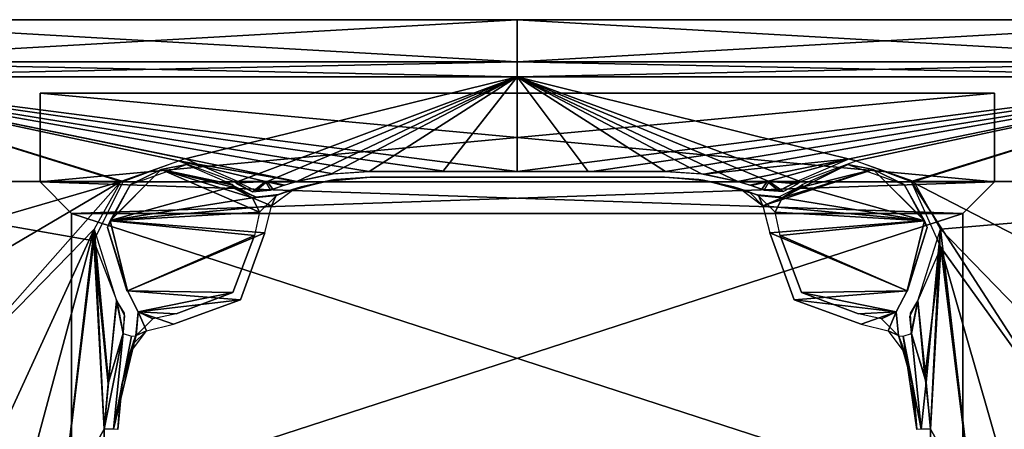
# Model space of a CAD drawing. Header units: millimetres. Extents: x -96 to 96, y -8 to 346.
# Tile 7 of 27: x -24 to 23, y 34 to 53. Entities that reach past the tile are written whole.
import ezdxf

# ---------------------------------------------------------------- set-up
doc = ezdxf.new("R2010")
doc.units = ezdxf.units.MM
doc.header["$LTSCALE"] = 65.185185
for name, color, linetype in [('101', 7, 'CONTINUOUS'), ('103', 7, 'CONTINUOUS'), ('111', 7, 'CONTINUOUS'), ('112', 7, 'CONTINUOUS'), ('113', 7, 'CONTINUOUS'), ('114', 7, 'CONTINUOUS'), ('115', 7, 'CONTINUOUS'), ('141', 7, 'CONTINUOUS'), ('16', 7, 'CONTINUOUS'), ('17', 7, 'CONTINUOUS'), ('26', 7, 'CONTINUOUS'), ('28', 7, 'CONTINUOUS'), ('40', 7, 'CONTINUOUS'), ('42', 7, 'CONTINUOUS'), ('43', 7, 'CONTINUOUS'), ('44', 7, 'CONTINUOUS'), ('45', 7, 'CONTINUOUS'), ('46', 7, 'CONTINUOUS'), ('47', 7, 'CONTINUOUS'), ('48', 7, 'CONTINUOUS'), ('51', 7, 'CONTINUOUS'), ('53', 7, 'CONTINUOUS'), ('54', 7, 'CONTINUOUS'), ('64', 7, 'CONTINUOUS'), ('65', 7, 'CONTINUOUS'), ('74', 7, 'CONTINUOUS'), ('76', 7, 'CONTINUOUS'), ('88', 7, 'CONTINUOUS'), ('90', 7, 'CONTINUOUS'), ('91', 7, 'CONTINUOUS'), ('92', 7, 'CONTINUOUS'), ('93', 7, 'CONTINUOUS'), ('94', 7, 'CONTINUOUS'), ('95', 7, 'CONTINUOUS'), ('96', 7, 'CONTINUOUS'), ('99', 7, 'CONTINUOUS')]:
    doc.layers.add(name, color=color, linetype=linetype)

msp = doc.modelspace()

# ---------------------------------------------------------------- linework, layer by layer
at = {"layer": '101', "linetype": 'Continuous'}
for points in [[(-16.936, 45.872, 61), (-19.372, 43.436, 61), (-13.592, 45.04, 61), (-16.936, 45.872, 61)], [(-13.592, 45.04, 61), (-19.372, 43.436, 61), (-12.591, 44.527, 61), (-13.592, 45.04, 61)], [(-12.591, 44.527, 61), (-19.372, 43.436, 61), (-11.688, 44.14, 61), (-12.591, 44.527, 61)], [(-11.471, 44.636, 61), (-12.591, 44.527, 61), (-11.688, 44.14, 61), (-11.471, 44.636, 61)], [(-10.628, 44.938, 61), (-11.471, 44.636, 61), (-11.688, 44.14, 61), (-10.628, 44.938, 61)], [(-10.628, 44.938, 61), (-11.053, 44.795, 61), (-11.471, 44.636, 61), (-10.628, 44.938, 61)], [(-11.688, 44.14, 61), (-19.372, 43.436, 61), (-12.016, 42.855, 61), (-11.688, 44.14, 61)], [(-19.372, 43.436, 61), (-18.54, 40.092, 61), (-12.016, 42.855, 61), (-19.372, 43.436, 61)], [(-12.016, 42.855, 61), (-18.54, 40.092, 61), (-13.172, 39.672, 61), (-12.016, 42.855, 61)], [(-13.172, 39.672, 61), (-18.54, 40.092, 61), (-18.027, 39.091, 61), (-13.172, 39.672, 61)], [(-16.355, 38.516, 61), (-13.172, 39.672, 61), (-18.027, 39.091, 61), (-16.355, 38.516, 61)], [(-18.136, 37.971, 61), (-17.64, 38.188, 61), (-18.027, 39.091, 61), (-18.136, 37.971, 61)], [(-17.64, 38.188, 61), (-16.355, 38.516, 61), (-18.027, 39.091, 61), (-17.64, 38.188, 61)], [(-18.295, 37.553, 61), (-18.438, 37.128, 61), (-17.64, 38.188, 61), (-18.295, 37.553, 61)], [(-18.136, 37.971, 61), (-18.295, 37.553, 61), (-17.64, 38.188, 61), (-18.136, 37.971, 61)]]:
    msp.add_3dface(points, dxfattribs=at)
at = {"layer": '103', "linetype": 'Continuous'}
for points in [[(-12.016, 42.855, 61), (-13.172, 39.672, 61), (-12.016, 42.855, 58.5), (-12.016, 42.855, 61)], [(-12.016, 42.855, 58.5), (-13.172, 39.672, 61), (-13.172, 39.672, 58.5), (-12.016, 42.855, 58.5)], [(-13.172, 39.672, 61), (-16.355, 38.516, 61), (-13.172, 39.672, 58.5), (-13.172, 39.672, 61)], [(-13.172, 39.672, 58.5), (-16.355, 38.516, 61), (-16.355, 38.516, 58.5), (-13.172, 39.672, 58.5)]]:
    msp.add_3dface(points, dxfattribs=at)
at = {"layer": '111', "color": 7, "linetype": 'Continuous'}
for points in [[(-60.62, 51, -35.002), (70, 51), (-70, 51), (-60.62, 51, -35.002)], [(-70, 51), (70, 51), (60.62, 51, 35.002), (-70, 51)], [(-60.62, 51, 35.002), (-70, 51), (60.62, 51, 35.002), (-60.62, 51, 35.002)], [(60.62, 51, -35.002), (70, 51), (-60.62, 51, -35.002), (60.62, 51, -35.002)], [(-35.002, 51, -60.62), (60.62, 51, -35.002), (-60.62, 51, -35.002), (-35.002, 51, -60.62)], [(-35.002, 51, 60.62), (-60.62, 51, 35.002), (35.002, 51, 60.62), (-35.002, 51, 60.62)], [(35.002, 51, 60.62), (-60.62, 51, 35.002), (60.62, 51, 35.002), (35.002, 51, 60.62)], [(35.002, 51, -60.62), (60.62, 51, -35.002), (-35.002, 51, -60.62), (35.002, 51, -60.62)], [(0, 51, -70), (35.002, 51, -60.62), (-35.002, 51, -60.62), (0, 51, -70)], [(0, 51, 70), (-35.002, 51, 60.62), (35.002, 51, 60.62), (0, 51, 70)]]:
    msp.add_3dface(points, dxfattribs=at)
at = {"layer": '112', "color": 7, "linetype": 'Continuous'}
for points in [[(-60.62, 53, 35.002), (70, 53), (-70, 53), (-60.62, 53, 35.002)], [(-70, 53), (70, 53), (60.62, 53, -35.002), (-70, 53)], [(-60.62, 53, -35.002), (-70, 53), (60.62, 53, -35.002), (-60.62, 53, -35.002)], [(60.62, 53, 35.002), (70, 53), (-60.62, 53, 35.002), (60.62, 53, 35.002)], [(-35.002, 53, 60.62), (60.62, 53, 35.002), (-60.62, 53, 35.002), (-35.002, 53, 60.62)], [(-35.002, 53, -60.62), (-60.62, 53, -35.002), (35.002, 53, -60.62), (-35.002, 53, -60.62)], [(35.002, 53, -60.62), (-60.62, 53, -35.002), (60.62, 53, -35.002), (35.002, 53, -60.62)], [(35.002, 53, 60.62), (60.62, 53, 35.002), (-35.002, 53, 60.62), (35.002, 53, 60.62)], [(0, 53, 70), (35.002, 53, 60.62), (-35.002, 53, 60.62), (0, 53, 70)], [(0, 53, -70), (-35.002, 53, -60.62), (35.002, 53, -60.62), (0, 53, -70)]]:
    msp.add_3dface(points, dxfattribs=at)
at = {"layer": '113', "color": 7, "linetype": 'Continuous'}
for points in [[(0, 51, -70), (-35.002, 51, -60.62), (0, 53, -70), (0, 51, -70)], [(-35.002, 51, -60.62), (-35.002, 53, -60.62), (0, 53, -70), (-35.002, 51, -60.62)], [(35.002, 51, -60.62), (0, 51, -70), (35.002, 53, -60.62), (35.002, 51, -60.62)], [(0, 51, -70), (0, 53, -70), (35.002, 53, -60.62), (0, 51, -70)]]:
    msp.add_3dface(points, dxfattribs=at)
at = {"layer": '114', "color": 7, "linetype": 'Continuous'}
for points in [[(-35.002, 51, 60.62), (0, 51, 70), (-35.002, 53, 60.62), (-35.002, 51, 60.62)], [(0, 51, 70), (0, 53, 70), (-35.002, 53, 60.62), (0, 51, 70)], [(0, 51, 70), (35.002, 51, 60.62), (0, 53, 70), (0, 51, 70)], [(35.002, 51, 60.62), (35.002, 53, 60.62), (0, 53, 70), (35.002, 51, 60.62)]]:
    msp.add_3dface(points, dxfattribs=at)
at = {"layer": '115', "color": 7, "linetype": 'Continuous'}
for points in [[(-22.7, 49.5, 58.5), (-22.7, 45.279, 58.5), (22.7, 49.5, 58.5), (-22.7, 49.5, 58.5)], [(22.7, 49.5, 58.5), (-22.7, 45.279, 58.5), (22.7, 45.279, 58.5), (22.7, 49.5, 58.5)], [(-22.7, 45.279, 58.5), (-21.2, 43.779, 58.5), (22.7, 45.279, 58.5), (-22.7, 45.279, 58.5)], [(22.7, 45.279, 58.5), (-21.2, 43.779, 58.5), (21.2, 43.779, 58.5), (22.7, 45.279, 58.5)], [(-21.2, 43.779, 58.5), (-21.2, 30, 58.5), (21.2, 43.779, 58.5), (-21.2, 43.779, 58.5)], [(21.2, 43.779, 58.5), (-21.2, 30, 58.5), (21.2, 30, 58.5), (21.2, 43.779, 58.5)]]:
    msp.add_3dface(points, dxfattribs=at)
at = {"layer": '141', "color": 7, "linetype": 'Continuous'}
for points in [[(22.7, 49.5, -58.5), (22.7, 45.279, -58.5), (-22.7, 49.5, -58.5), (22.7, 49.5, -58.5)], [(-22.7, 49.5, -58.5), (22.7, 45.279, -58.5), (-22.7, 45.279, -58.5), (-22.7, 49.5, -58.5)], [(22.7, 45.279, -58.5), (21.2, 43.779, -58.5), (-22.7, 45.279, -58.5), (22.7, 45.279, -58.5)], [(-22.7, 45.279, -58.5), (21.2, 43.779, -58.5), (-21.2, 43.779, -58.5), (-22.7, 45.279, -58.5)], [(21.2, 43.779, -58.5), (21.2, 30, -58.5), (-21.2, 43.779, -58.5), (21.2, 43.779, -58.5)], [(-21.2, 43.779, -58.5), (21.2, 30, -58.5), (-21.2, 30, -58.5), (-21.2, 43.779, -58.5)]]:
    msp.add_3dface(points, dxfattribs=at)
at = {"layer": '16', "color": 7, "linetype": 'Continuous'}
for points in [[(11.982, 45.305, 66.143), (13.472, 45.305, 65.855), (0, 50.281, 69.649), (11.982, 45.305, 66.143)], [(0, 50.281, 69.649), (13.472, 45.305, 65.855), (16.121, 46.279, 65.747), (0, 50.281, 69.649)], [(10.486, 45.305, 66.396), (11.982, 45.305, 66.143), (0, 50.281, 69.649), (10.486, 45.305, 66.396)], [(8.762, 45.664, 66.823), (10.486, 45.305, 66.396), (0, 50.281, 69.649), (8.762, 45.664, 66.823)], [(7.047, 45.781, 67.082), (8.762, 45.664, 66.823), (0, 50.281, 69.649), (7.047, 45.781, 67.082)], [(3.37, 45.781, 67.367), (7.047, 45.781, 67.082), (0, 50.281, 69.649), (3.37, 45.781, 67.367)], [(0, 45.781, 67.451), (3.37, 45.781, 67.367), (0, 50.281, 69.649), (0, 45.781, 67.451)], [(34.824, 50.281, 60.318), (0, 50.281, 69.649), (16.121, 46.279, 65.747), (34.824, 50.281, 60.318)], [(0, 50.281, -69.649), (34.824, 50.281, -60.318), (0, 45.781, -67.451), (0, 50.281, -69.649)], [(0, 45.781, -67.451), (34.824, 50.281, -60.318), (3.549, 45.781, -67.358), (0, 45.781, -67.451)], [(3.549, 45.781, -67.358), (34.824, 50.281, -60.318), (7.047, 45.781, -67.082), (3.549, 45.781, -67.358)], [(7.047, 45.781, -67.082), (34.824, 50.281, -60.318), (8.869, 45.649, -66.801), (7.047, 45.781, -67.082)], [(8.869, 45.649, -66.801), (34.824, 50.281, -60.318), (15.799, 46.385, -65.879), (8.869, 45.649, -66.801)], [(15.799, 46.385, -65.879), (34.824, 50.281, -60.318), (18.866, 45.305, -64.517), (15.799, 46.385, -65.879)], [(18.743, 45.305, 64.553), (34.824, 50.281, 60.318), (16.121, 46.279, 65.747), (18.743, 45.305, 64.553)], [(36.219, 45.305, 56.627), (34.824, 50.281, 60.318), (18.743, 45.305, 64.553), (36.219, 45.305, 56.627)], [(18.866, 45.305, -64.517), (34.824, 50.281, -60.318), (46.796, 45.305, -48.255), (18.866, 45.305, -64.517)], [(10.486, 45.305, -66.396), (8.869, 45.649, -66.801), (15.799, 46.385, -65.879), (10.486, 45.305, -66.396)], [(11.893, 45.305, -66.159), (10.486, 45.305, -66.396), (15.799, 46.385, -65.879), (11.893, 45.305, -66.159)], [(13.296, 45.305, -65.891), (11.893, 45.305, -66.159), (15.799, 46.385, -65.879), (13.296, 45.305, -65.891)]]:
    msp.add_3dface(points, dxfattribs=at)
at = {"layer": '17', "color": 7, "linetype": 'Continuous'}
for points in [[(11.982, 45.305, 66.143), (10.486, 45.305, 66.396), (11.123, 45.111, 66.197), (11.982, 45.305, 66.143)], [(10.486, 45.305, -66.396), (11.893, 45.305, -66.159), (11.065, 45.13, -66.216), (10.486, 45.305, -66.396)], [(11.893, 45.305, -66.159), (11.626, 44.932, -66.025), (11.065, 45.13, -66.216), (11.893, 45.305, -66.159)], [(11.737, 44.889, 65.985), (11.982, 45.305, 66.143), (11.123, 45.111, 66.197), (11.737, 44.889, 65.985)], [(11.626, 44.932, -66.025), (11.893, 45.305, -66.159), (12.443, 44.851, -65.837), (11.626, 44.932, -66.025)], [(12.643, 44.821, 65.786), (11.982, 45.305, 66.143), (11.737, 44.889, 65.985), (12.643, 44.821, 65.786)], [(11.893, 45.305, -66.159), (13.296, 45.305, -65.891), (12.443, 44.851, -65.837), (11.893, 45.305, -66.159)], [(13.472, 45.305, 65.855), (11.982, 45.305, 66.143), (13.404, 45.246, 65.84), (13.472, 45.305, 65.855)], [(13.338, 45.186, 65.824), (11.982, 45.305, 66.143), (12.643, 44.821, 65.786), (13.338, 45.186, 65.824)], [(11.982, 45.305, 66.143), (13.338, 45.186, 65.824), (13.404, 45.246, 65.84), (11.982, 45.305, 66.143)], [(12.443, 44.851, -65.837), (13.296, 45.305, -65.891), (13.262, 45.274, -65.882), (12.443, 44.851, -65.837)], [(13.229, 45.242, -65.874), (12.443, 44.851, -65.837), (13.262, 45.274, -65.882), (13.229, 45.242, -65.874)], [(36.219, 45.305, 56.627), (18.743, 45.305, 64.553), (33.337, 37.765, 55.707), (36.219, 45.305, 56.627)], [(18.743, 45.305, 64.553), (20.141, 42.161, 62.789), (26.216, 33.715, 59.142), (18.743, 45.305, 64.553)], [(33.337, 37.765, 55.707), (18.743, 45.305, 64.553), (26.216, 33.715, 59.142), (33.337, 37.765, 55.707)], [(18.866, 45.305, -64.517), (46.796, 45.305, -48.255), (20.125, 43.03, -63.114), (18.866, 45.305, -64.517)], [(46.796, 45.305, -48.255), (27.968, 34.959, -58.334), (20.125, 43.03, -63.114), (46.796, 45.305, -48.255)], [(19.444, 35.734, -61.734), (19.058, 39.62, -62.404), (20.125, 43.03, -63.114), (19.444, 35.734, -61.734)], [(19.652, 33.516, -61.641), (19.444, 35.734, -61.734), (20.125, 43.03, -63.114), (19.652, 33.516, -61.641)], [(21.653, 29.994, -61.355), (19.652, 33.516, -61.641), (20.125, 43.03, -63.114), (21.653, 29.994, -61.355)], [(27.968, 34.959, -58.334), (21.653, 29.994, -61.355), (20.125, 43.03, -63.114), (27.968, 34.959, -58.334)], [(19.046, 39.642, 62.412), (19.393, 35.985, 61.766), (20.141, 42.161, 62.789), (19.046, 39.642, 62.412)], [(19.393, 35.985, 61.766), (19.652, 33.516, 61.641), (20.141, 42.161, 62.789), (19.393, 35.985, 61.766)], [(19.652, 33.516, 61.641), (21.653, 29.994, 61.355), (20.141, 42.161, 62.789), (19.652, 33.516, 61.641)], [(21.653, 29.994, 61.355), (23.634, 29.994, 60.619), (20.141, 42.161, 62.789), (21.653, 29.994, 61.355)], [(20.141, 42.161, 62.789), (23.634, 29.994, 60.619), (26.216, 33.715, 59.142), (20.141, 42.161, 62.789)], [(18.652, 38.87, 62.369), (18.742, 38.083, 62.204), (19.046, 39.642, 62.412), (18.652, 38.87, 62.369)], [(18.705, 39.027, -62.384), (19.058, 39.62, -62.404), (18.75, 38.065, -62.199), (18.705, 39.027, -62.384)], [(18.742, 38.083, 62.204), (19.393, 35.985, 61.766), (19.046, 39.642, 62.412), (18.742, 38.083, 62.204)], [(18.75, 38.065, -62.199), (19.058, 39.62, -62.404), (19.444, 35.734, -61.734), (18.75, 38.065, -62.199)], [(24.946, 32.541, -59.75), (21.653, 29.994, -61.355), (27.968, 34.959, -58.334), (24.946, 32.541, -59.75)], [(19.652, 33.516, -61.641), (21.653, 29.994, -61.355), (19.651, 31.999, -61.742), (19.652, 33.516, -61.641)], [(21.653, 29.994, 61.355), (19.652, 33.516, 61.641), (19.651, 31.497, 61.797), (21.653, 29.994, 61.355)]]:
    msp.add_3dface(points, dxfattribs=at)
at = {"layer": '26', "color": 7, "linetype": 'Continuous'}
for points in [[(18.136, 37.971, -61), (18.139, 37.962, -61.361), (18.186, 37.843, -61), (18.136, 37.971, -61)], [(18.139, 37.962, -61.361), (18.143, 37.954, -61.726), (18.186, 37.843, -61), (18.139, 37.962, -61.361)], [(18.143, 37.954, -61.726), (18.802, 35.671, -61.257), (18.186, 37.843, -61), (18.143, 37.954, -61.726)], [(18.186, 37.843, -61), (18.802, 35.671, -61.257), (18.236, 37.714, -61), (18.186, 37.843, -61)], [(18.236, 37.714, -61), (18.802, 35.671, -61.257), (18.236, 37.714, -58.5), (18.236, 37.714, -61)], [(18.236, 37.714, -58.5), (18.802, 35.671, -61.257), (18.807, 35.645, -58.5), (18.236, 37.714, -58.5)], [(18.802, 35.671, -61.257), (19, 33.5, -61.165), (18.807, 35.645, -58.5), (18.802, 35.671, -61.257)], [(19, 33.5, -61.165), (19, 33.5, -58.5), (18.807, 35.645, -58.5), (19, 33.5, -61.165)]]:
    msp.add_3dface(points, dxfattribs=at)
at = {"layer": '28', "color": 7, "linetype": 'Continuous'}
for points in [[(0, 50.281, 69.649), (34.824, 50.281, 60.318), (0, 51, 69.2), (0, 50.281, 69.649)], [(0, 51, 69.2), (34.824, 50.281, 60.318), (34.6, 51, 59.929), (0, 51, 69.2)], [(34.824, 50.281, -60.318), (0, 50.281, -69.649), (34.6, 51, -59.929), (34.824, 50.281, -60.318)], [(0, 50.281, -69.649), (0, 51, -69.2), (34.6, 51, -59.929), (0, 50.281, -69.649)]]:
    msp.add_3dface(points, dxfattribs=at)
at = {"layer": '40', "color": 7, "linetype": 'Continuous'}
for points in [[(18.802, 35.671, -61.257), (18.143, 37.954, -61.726), (18.351, 37.933, -62.102), (18.802, 35.671, -61.257)], [(18.351, 37.933, -62.102), (18.75, 38.065, -62.199), (19.205, 33.514, -61.568), (18.351, 37.933, -62.102)], [(18.75, 38.065, -62.199), (19.444, 35.734, -61.734), (19.205, 33.514, -61.568), (18.75, 38.065, -62.199)], [(19, 33.5, -61.165), (18.802, 35.671, -61.257), (18.351, 37.933, -62.102), (19, 33.5, -61.165)], [(19, 33.5, -61.165), (18.351, 37.933, -62.102), (19.205, 33.514, -61.568), (19, 33.5, -61.165)], [(19.444, 35.734, -61.734), (19.652, 33.516, -61.641), (19.205, 33.514, -61.568), (19.444, 35.734, -61.734)]]:
    msp.add_3dface(points, dxfattribs=at)
at = {"layer": '42', "color": 7, "linetype": 'Continuous'}
for points in [[(3.526, 45.5, -66.91), (7, 45.5, -66.635), (0, 45.5, -67.002), (3.526, 45.5, -66.91)], [(0, 45.5, -67.002), (7, 45.5, -66.635), (7, 45.5, -58.5), (0, 45.5, -67.002)], [(0, 45.5, -58.5), (0, 45.5, -67.002), (7, 45.5, -58.5), (0, 45.5, -58.5)]]:
    msp.add_3dface(points, dxfattribs=at)
at = {"layer": '43', "color": 7, "linetype": 'Continuous'}
for points in [[(7, 45.5, -58.5), (7, 45.5, -66.635), (8.737, 45.374, -66.356), (7, 45.5, -58.5)], [(7, 45.5, -58.5), (8.737, 45.374, -66.356), (9.145, 45.307, -58.5), (7, 45.5, -58.5)], [(8.737, 45.374, -66.356), (10.279, 45.043, -65.952), (9.145, 45.307, -58.5), (8.737, 45.374, -66.356)], [(9.145, 45.307, -58.5), (10.279, 45.043, -65.952), (10.831, 44.872, -65.771), (9.145, 45.307, -58.5)], [(11.214, 44.736, -58.5), (9.145, 45.307, -58.5), (11.214, 44.736, -61), (11.214, 44.736, -58.5)], [(11.214, 44.736, -61), (9.145, 45.307, -58.5), (10.831, 44.872, -65.771), (11.214, 44.736, -61)], [(11.366, 44.678, -65.579), (11.214, 44.736, -61), (10.831, 44.872, -65.771), (11.366, 44.678, -65.579)], [(11.343, 44.686, -61), (11.214, 44.736, -61), (11.366, 44.678, -65.579), (11.343, 44.686, -61)], [(11.451, 44.641, -61), (11.343, 44.686, -61), (11.416, 44.658, -63.38), (11.451, 44.641, -61)], [(11.416, 44.658, -63.38), (11.343, 44.686, -61), (11.366, 44.678, -65.579), (11.416, 44.658, -63.38)]]:
    msp.add_3dface(points, dxfattribs=at)
at = {"layer": '44', "color": 7, "linetype": 'Continuous'}
for points in [[(16.935, 45.873, -61), (19.373, 43.435, -61), (13.592, 45.04, -61), (16.935, 45.873, -61)], [(13.592, 45.04, -61), (19.373, 43.435, -61), (12.596, 44.528, -61), (13.592, 45.04, -61)], [(12.261, 43.833, -61), (11.451, 44.641, -61), (12.596, 44.528, -61), (12.261, 43.833, -61)], [(19.373, 43.435, -61), (12.261, 43.833, -61), (12.596, 44.528, -61), (19.373, 43.435, -61)], [(12.508, 42.731, -61), (12.261, 43.833, -61), (19.373, 43.435, -61), (12.508, 42.731, -61)], [(18.54, 40.092, -61), (12.508, 42.731, -61), (19.373, 43.435, -61), (18.54, 40.092, -61)], [(13.525, 40.025, -61), (12.508, 42.731, -61), (18.54, 40.092, -61), (13.525, 40.025, -61)], [(18.027, 39.091, -61), (13.525, 40.025, -61), (18.54, 40.092, -61), (18.027, 39.091, -61)], [(16.231, 39.008, -61), (13.525, 40.025, -61), (18.027, 39.091, -61), (16.231, 39.008, -61)], [(17.333, 38.761, -61), (16.231, 39.008, -61), (18.027, 39.091, -61), (17.333, 38.761, -61)], [(18.141, 37.951, -61), (17.333, 38.761, -61), (18.027, 39.091, -61), (18.141, 37.951, -61)]]:
    msp.add_3dface(points, dxfattribs=at)
at = {"layer": '45', "color": 7, "linetype": 'Continuous'}
for points in [[(12.508, 42.731, -61), (13.525, 40.025, -61), (12.508, 42.731, -58.5), (12.508, 42.731, -61)], [(12.508, 42.731, -58.5), (13.525, 40.025, -61), (13.525, 40.025, -58.5), (12.508, 42.731, -58.5)], [(13.525, 40.025, -61), (16.231, 39.008, -61), (13.525, 40.025, -58.5), (13.525, 40.025, -61)], [(13.525, 40.025, -58.5), (16.231, 39.008, -61), (16.231, 39.008, -58.5), (13.525, 40.025, -58.5)]]:
    msp.add_3dface(points, dxfattribs=at)
at = {"layer": '46', "color": 7, "linetype": 'Continuous'}
for points in [[(13.592, 45.04, -61), (13.546, 45.157, -65.464), (15.731, 46.107, -65.455), (13.592, 45.04, -61)], [(16.935, 45.873, -61), (13.592, 45.04, -61), (15.731, 46.107, -65.455), (16.935, 45.873, -61)], [(18.405, 45.154, -64.099), (16.935, 45.873, -61), (15.731, 46.107, -65.455), (18.405, 45.154, -64.099)], [(19.373, 43.435, -61), (16.935, 45.873, -61), (18.405, 45.154, -64.099), (19.373, 43.435, -61)], [(13.487, 45.101, -65.445), (13.516, 45.129, -65.455), (13.538, 45.072, -63.31), (13.487, 45.101, -65.445)], [(13.546, 45.157, -65.464), (13.592, 45.04, -61), (13.516, 45.129, -65.455), (13.546, 45.157, -65.464)], [(13.516, 45.129, -65.455), (13.592, 45.04, -61), (13.538, 45.072, -63.31), (13.516, 45.129, -65.455)], [(19.49, 43.117, -62.68), (19.373, 43.435, -61), (18.405, 45.154, -64.099), (19.49, 43.117, -62.68)], [(18.54, 40.092, -61), (19.373, 43.435, -61), (19.49, 43.117, -62.68), (18.54, 40.092, -61)], [(18.54, 40.092, -61), (19.49, 43.117, -62.68), (18.547, 40.081, -61.471), (18.54, 40.092, -61)], [(18.553, 40.07, -61.949), (18.547, 40.081, -61.471), (19.49, 43.117, -62.68), (18.553, 40.07, -61.949)]]:
    msp.add_3dface(points, dxfattribs=at)
at = {"layer": '47', "color": 7, "linetype": 'Continuous'}
for points in [[(13.487, 45.101, -65.445), (12.596, 44.528, -61), (12.446, 44.569, -65.399), (13.487, 45.101, -65.445)], [(13.487, 45.101, -65.445), (13.538, 45.072, -63.31), (12.596, 44.528, -61), (13.487, 45.101, -65.445)], [(13.592, 45.04, -61), (12.596, 44.528, -61), (13.538, 45.072, -63.31), (13.592, 45.04, -61)], [(11.416, 44.658, -63.38), (11.366, 44.678, -65.579), (12.446, 44.569, -65.399), (11.416, 44.658, -63.38)], [(11.451, 44.641, -61), (11.416, 44.658, -63.38), (12.446, 44.569, -65.399), (11.451, 44.641, -61)], [(12.596, 44.528, -61), (11.451, 44.641, -61), (12.446, 44.569, -65.399), (12.596, 44.528, -61)]]:
    msp.add_3dface(points, dxfattribs=at)
at = {"layer": '48', "color": 7, "linetype": 'Continuous'}
for points in [[(3.348, 45.5, 66.919), (0, 45.5, 67.002), (0, 45.5, 58.5), (3.348, 45.5, 66.919)], [(7, 45.5, 66.635), (3.348, 45.5, 66.919), (0, 45.5, 58.5), (7, 45.5, 66.635)], [(7, 45.5, 58.5), (7, 45.5, 66.635), (0, 45.5, 58.5), (7, 45.5, 58.5)]]:
    msp.add_3dface(points, dxfattribs=at)
at = {"layer": '51', "color": 7, "linetype": 'Continuous'}
for points in [[(7, 45.5, 66.635), (7, 45.5, 58.5), (8.837, 45.359, 58.5), (7, 45.5, 66.635)], [(7, 45.5, 66.635), (8.837, 45.359, 58.5), (8.635, 45.388, 66.377), (7, 45.5, 66.635)], [(8.837, 45.359, 58.5), (10.279, 45.043, 65.952), (8.635, 45.388, 66.377), (8.837, 45.359, 58.5)], [(10.628, 44.938, 58.5), (10.279, 45.043, 65.952), (8.837, 45.359, 58.5), (10.628, 44.938, 58.5)], [(10.886, 44.853, 65.752), (10.279, 45.043, 65.952), (10.628, 44.938, 61), (10.886, 44.853, 65.752)], [(10.628, 44.938, 61), (10.279, 45.043, 65.952), (10.628, 44.938, 58.5), (10.628, 44.938, 61)], [(11.053, 44.795, 61), (10.886, 44.853, 65.752), (10.628, 44.938, 61), (11.053, 44.795, 61)], [(11.471, 44.636, 65.539), (10.886, 44.853, 65.752), (11.471, 44.636, 61), (11.471, 44.636, 65.539)], [(11.471, 44.636, 61), (10.886, 44.853, 65.752), (11.053, 44.795, 61), (11.471, 44.636, 61)], [(18.754, 35.917, 61.29), (18.136, 37.971, 61.731), (18.438, 37.128, 61), (18.754, 35.917, 61.29)], [(18.438, 37.128, 61), (18.136, 37.971, 61.731), (18.295, 37.553, 61), (18.438, 37.128, 61)], [(18.295, 37.553, 61), (18.136, 37.971, 61.731), (18.136, 37.971, 61), (18.295, 37.553, 61)], [(18.859, 35.337, 58.5), (18.754, 35.917, 61.29), (18.438, 37.128, 61), (18.859, 35.337, 58.5)], [(18.438, 37.128, 58.5), (18.859, 35.337, 58.5), (18.438, 37.128, 61), (18.438, 37.128, 58.5)], [(19, 33.5, 58.5), (19, 33.5, 61.165), (18.754, 35.917, 61.29), (19, 33.5, 58.5)], [(19, 33.5, 58.5), (18.754, 35.917, 61.29), (18.859, 35.337, 58.5), (19, 33.5, 58.5)]]:
    msp.add_3dface(points, dxfattribs=at)
at = {"layer": '53', "color": 7, "linetype": 'Continuous'}
for points in [[(12.591, 44.527, 61), (11.688, 44.14, 61), (16.936, 45.872, 61), (12.591, 44.527, 61)], [(16.936, 45.872, 61), (11.688, 44.14, 61), (19.372, 43.436, 61), (16.936, 45.872, 61)], [(13.592, 45.04, 61), (12.591, 44.527, 61), (16.936, 45.872, 61), (13.592, 45.04, 61)], [(11.053, 44.795, 61), (10.628, 44.938, 61), (11.688, 44.14, 61), (11.053, 44.795, 61)], [(11.471, 44.636, 61), (11.053, 44.795, 61), (11.688, 44.14, 61), (11.471, 44.636, 61)], [(11.471, 44.636, 61), (11.688, 44.14, 61), (12.591, 44.527, 61), (11.471, 44.636, 61)], [(11.688, 44.14, 61), (12.016, 42.855, 61), (19.372, 43.436, 61), (11.688, 44.14, 61)], [(12.016, 42.855, 61), (18.54, 40.092, 61), (19.372, 43.436, 61), (12.016, 42.855, 61)], [(13.172, 39.672, 61), (18.54, 40.092, 61), (12.016, 42.855, 61), (13.172, 39.672, 61)], [(18.027, 39.091, 61), (18.54, 40.092, 61), (13.172, 39.672, 61), (18.027, 39.091, 61)], [(16.355, 38.516, 61), (18.027, 39.091, 61), (13.172, 39.672, 61), (16.355, 38.516, 61)], [(17.64, 38.188, 61), (18.027, 39.091, 61), (16.355, 38.516, 61), (17.64, 38.188, 61)], [(18.136, 37.971, 61), (18.027, 39.091, 61), (17.64, 38.188, 61), (18.136, 37.971, 61)], [(18.438, 37.128, 61), (18.136, 37.971, 61), (17.64, 38.188, 61), (18.438, 37.128, 61)], [(18.438, 37.128, 61), (18.295, 37.553, 61), (18.136, 37.971, 61), (18.438, 37.128, 61)]]:
    msp.add_3dface(points, dxfattribs=at)
at = {"layer": '54', "color": 7, "linetype": 'Continuous'}
for points in [[(13.172, 39.672, 61), (12.016, 42.855, 61), (13.172, 39.672, 58.5), (13.172, 39.672, 61)], [(13.172, 39.672, 58.5), (12.016, 42.855, 61), (12.016, 42.855, 58.5), (13.172, 39.672, 58.5)], [(16.355, 38.516, 61), (13.172, 39.672, 61), (16.355, 38.516, 58.5), (16.355, 38.516, 61)], [(16.355, 38.516, 58.5), (13.172, 39.672, 61), (13.172, 39.672, 58.5), (16.355, 38.516, 58.5)]]:
    msp.add_3dface(points, dxfattribs=at)
at = {"layer": '64', "linetype": 'Continuous'}
for points in [[(-18.866, 45.305, -64.517), (-46.796, 45.305, -48.255), (-34.824, 50.281, -60.318), (-18.866, 45.305, -64.517)], [(-36.219, 45.305, 56.627), (-18.743, 45.305, 64.553), (-34.824, 50.281, 60.318), (-36.219, 45.305, 56.627)], [(-3.371, 45.781, 67.367), (0, 45.781, 67.451), (-34.824, 50.281, 60.318), (-3.371, 45.781, 67.367)], [(-34.824, 50.281, 60.318), (0, 45.781, 67.451), (0, 50.281, 69.649), (-34.824, 50.281, 60.318)], [(-7.047, 45.781, 67.082), (-3.371, 45.781, 67.367), (-34.824, 50.281, 60.318), (-7.047, 45.781, 67.082)], [(-8.762, 45.664, 66.823), (-7.047, 45.781, 67.082), (-34.824, 50.281, 60.318), (-8.762, 45.664, 66.823)], [(-10.486, 45.305, 66.396), (-8.762, 45.664, 66.823), (-34.824, 50.281, 60.318), (-10.486, 45.305, 66.396)], [(-16.123, 46.279, 65.747), (-10.486, 45.305, 66.396), (-34.824, 50.281, 60.318), (-16.123, 46.279, 65.747)], [(-18.743, 45.305, 64.553), (-16.123, 46.279, 65.747), (-34.824, 50.281, 60.318), (-18.743, 45.305, 64.553)], [(-15.798, 46.385, -65.879), (-18.866, 45.305, -64.517), (-34.824, 50.281, -60.318), (-15.798, 46.385, -65.879)], [(0, 50.281, -69.649), (-15.798, 46.385, -65.879), (-34.824, 50.281, -60.318), (0, 50.281, -69.649)], [(-13.296, 45.305, -65.891), (-15.798, 46.385, -65.879), (0, 50.281, -69.649), (-13.296, 45.305, -65.891)], [(-11.893, 45.305, -66.159), (-13.296, 45.305, -65.891), (0, 50.281, -69.649), (-11.893, 45.305, -66.159)], [(-10.486, 45.305, -66.396), (-11.893, 45.305, -66.159), (0, 50.281, -69.649), (-10.486, 45.305, -66.396)], [(-8.869, 45.649, -66.801), (-10.486, 45.305, -66.396), (0, 50.281, -69.649), (-8.869, 45.649, -66.801)], [(-7.047, 45.781, -67.082), (-8.869, 45.649, -66.801), (0, 50.281, -69.649), (-7.047, 45.781, -67.082)], [(-3.54, 45.781, -67.358), (-7.047, 45.781, -67.082), (0, 50.281, -69.649), (-3.54, 45.781, -67.358)], [(0, 45.781, -67.451), (-3.54, 45.781, -67.358), (0, 50.281, -69.649), (0, 45.781, -67.451)], [(-11.982, 45.305, 66.143), (-10.486, 45.305, 66.396), (-16.123, 46.279, 65.747), (-11.982, 45.305, 66.143)], [(-13.472, 45.305, 65.855), (-11.982, 45.305, 66.143), (-16.123, 46.279, 65.747), (-13.472, 45.305, 65.855)]]:
    msp.add_3dface(points, dxfattribs=at)
at = {"layer": '65', "linetype": 'Continuous'}
for points in [[(-46.796, 45.305, -48.255), (-18.866, 45.305, -64.517), (-38.269, 39.657, -52.858), (-46.796, 45.305, -48.255)], [(-38.269, 39.657, -52.858), (-18.866, 45.305, -64.517), (-32.389, 37.337, -56.2), (-38.269, 39.657, -52.858)], [(-21.653, 29.994, 61.355), (-36.219, 45.305, 56.627), (-26.216, 33.715, 59.142), (-21.653, 29.994, 61.355)], [(-36.219, 45.305, 56.627), (-21.653, 29.994, 61.355), (-20.142, 42.472, 62.899), (-36.219, 45.305, 56.627)], [(-18.743, 45.305, 64.553), (-36.219, 45.305, 56.627), (-20.142, 42.472, 62.899), (-18.743, 45.305, 64.553)], [(-32.389, 37.337, -56.2), (-18.866, 45.305, -64.517), (-27.99, 34.973, -58.323), (-32.389, 37.337, -56.2)], [(-18.866, 45.305, -64.517), (-20.124, 43.03, -63.114), (-27.99, 34.973, -58.323), (-18.866, 45.305, -64.517)], [(-11.982, 45.305, 66.143), (-13.472, 45.305, 65.855), (-12.592, 44.811, 65.79), (-11.982, 45.305, 66.143)], [(-13.472, 45.305, 65.855), (-13.405, 45.247, 65.84), (-12.592, 44.811, 65.79), (-13.472, 45.305, 65.855)], [(-13.405, 45.247, 65.84), (-13.338, 45.186, 65.824), (-12.592, 44.811, 65.79), (-13.405, 45.247, 65.84)], [(-13.296, 45.305, -65.891), (-11.893, 45.305, -66.159), (-13.262, 45.274, -65.882), (-13.296, 45.305, -65.891)], [(-13.262, 45.274, -65.882), (-11.893, 45.305, -66.159), (-13.229, 45.242, -65.874), (-13.262, 45.274, -65.882)], [(-13.229, 45.242, -65.874), (-11.893, 45.305, -66.159), (-12.443, 44.851, -65.837), (-13.229, 45.242, -65.874)], [(-11.736, 44.889, 65.985), (-11.982, 45.305, 66.143), (-12.592, 44.811, 65.79), (-11.736, 44.889, 65.985)], [(-11.893, 45.305, -66.159), (-11.626, 44.932, -66.025), (-12.443, 44.851, -65.837), (-11.893, 45.305, -66.159)], [(-10.486, 45.305, 66.396), (-11.982, 45.305, 66.143), (-11.132, 45.108, 66.194), (-10.486, 45.305, 66.396)], [(-11.132, 45.108, 66.194), (-11.982, 45.305, 66.143), (-11.736, 44.889, 65.985), (-11.132, 45.108, 66.194)], [(-11.893, 45.305, -66.159), (-10.486, 45.305, -66.396), (-11.065, 45.13, -66.216), (-11.893, 45.305, -66.159)], [(-11.626, 44.932, -66.025), (-11.893, 45.305, -66.159), (-11.065, 45.13, -66.216), (-11.626, 44.932, -66.025)], [(-27.99, 34.973, -58.323), (-20.124, 43.03, -63.114), (-24.954, 32.55, -59.746), (-27.99, 34.973, -58.323)], [(-20.124, 43.03, -63.114), (-23.634, 29.994, -60.619), (-24.954, 32.55, -59.746), (-20.124, 43.03, -63.114)], [(-21.653, 29.994, -61.355), (-23.634, 29.994, -60.619), (-20.124, 43.03, -63.114), (-21.653, 29.994, -61.355)], [(-21.653, 29.994, -61.355), (-20.124, 43.03, -63.114), (-19.652, 33.516, -61.641), (-21.653, 29.994, -61.355)], [(-20.124, 43.03, -63.114), (-19.058, 39.62, -62.404), (-19.444, 35.734, -61.734), (-20.124, 43.03, -63.114)], [(-19.652, 33.516, -61.641), (-20.124, 43.03, -63.114), (-19.444, 35.734, -61.734), (-19.652, 33.516, -61.641)], [(-21.653, 29.994, 61.355), (-19.652, 33.516, 61.641), (-20.142, 42.472, 62.899), (-21.653, 29.994, 61.355)], [(-19.652, 33.516, 61.641), (-19.455, 35.672, 61.726), (-20.142, 42.472, 62.899), (-19.652, 33.516, 61.641)], [(-20.142, 42.472, 62.899), (-19.455, 35.672, 61.726), (-19.046, 39.642, 62.412), (-20.142, 42.472, 62.899)], [(-19.455, 35.672, 61.726), (-18.742, 38.083, 62.204), (-19.046, 39.642, 62.412), (-19.455, 35.672, 61.726)], [(-19.444, 35.734, -61.734), (-19.058, 39.62, -62.404), (-18.75, 38.065, -62.199), (-19.444, 35.734, -61.734)], [(-18.75, 38.065, -62.199), (-19.058, 39.62, -62.404), (-18.706, 39.027, -62.384), (-18.75, 38.065, -62.199)], [(-19.046, 39.642, 62.412), (-18.742, 38.083, 62.204), (-18.661, 38.912, 62.375), (-19.046, 39.642, 62.412)], [(-23.634, 29.994, 60.619), (-21.653, 29.994, 61.355), (-26.216, 33.715, 59.142), (-23.634, 29.994, 60.619)], [(-19.651, 31.999, -61.742), (-21.653, 29.994, -61.355), (-19.652, 33.516, -61.641), (-19.651, 31.999, -61.742)], [(-19.652, 33.516, 61.641), (-21.653, 29.994, 61.355), (-19.651, 31.998, 61.742), (-19.652, 33.516, 61.641)]]:
    msp.add_3dface(points, dxfattribs=at)
at = {"layer": '74', "linetype": 'Continuous'}
for points in [[(-18.143, 37.954, -61.726), (-18.236, 37.714, -61), (-18.802, 35.672, -61.257), (-18.143, 37.954, -61.726)], [(-18.186, 37.843, -61), (-18.236, 37.714, -61), (-18.143, 37.954, -61.726), (-18.186, 37.843, -61)], [(-18.136, 37.971, -61), (-18.186, 37.843, -61), (-18.139, 37.962, -61.361), (-18.136, 37.971, -61)], [(-18.139, 37.962, -61.361), (-18.186, 37.843, -61), (-18.143, 37.954, -61.726), (-18.139, 37.962, -61.361)], [(-18.236, 37.714, -58.5), (-18.807, 35.645, -58.5), (-18.236, 37.714, -61), (-18.236, 37.714, -58.5)], [(-18.236, 37.714, -61), (-18.807, 35.645, -58.5), (-18.802, 35.672, -61.257), (-18.236, 37.714, -61)], [(-19, 33.5, -58.5), (-19, 33.5, -61.165), (-18.802, 35.672, -61.257), (-19, 33.5, -58.5)], [(-18.807, 35.645, -58.5), (-19, 33.5, -58.5), (-18.802, 35.672, -61.257), (-18.807, 35.645, -58.5)]]:
    msp.add_3dface(points, dxfattribs=at)
at = {"layer": '76', "linetype": 'Continuous'}
for points in [[(0, 50.281, -69.649), (-34.824, 50.281, -60.318), (0, 51, -69.2), (0, 50.281, -69.649)], [(0, 51, -69.2), (-34.824, 50.281, -60.318), (-34.6, 51, -59.929), (0, 51, -69.2)], [(-34.824, 50.281, 60.318), (0, 50.281, 69.649), (-34.6, 51, 59.929), (-34.824, 50.281, 60.318)], [(-34.6, 51, 59.929), (0, 50.281, 69.649), (0, 51, 69.2), (-34.6, 51, 59.929)]]:
    msp.add_3dface(points, dxfattribs=at)
at = {"layer": '88', "linetype": 'Continuous'}
for points in [[(-19.652, 33.516, -61.641), (-19.444, 35.734, -61.734), (-18.75, 38.065, -62.199), (-19.652, 33.516, -61.641)], [(-19.652, 33.516, -61.641), (-18.75, 38.065, -62.199), (-19.205, 33.514, -61.568), (-19.652, 33.516, -61.641)], [(-19.205, 33.514, -61.568), (-18.75, 38.065, -62.199), (-18.351, 37.933, -62.102), (-19.205, 33.514, -61.568)], [(-18.143, 37.954, -61.726), (-18.802, 35.672, -61.257), (-19.205, 33.514, -61.568), (-18.143, 37.954, -61.726)], [(-18.143, 37.954, -61.726), (-19.205, 33.514, -61.568), (-18.351, 37.933, -62.102), (-18.143, 37.954, -61.726)], [(-18.802, 35.672, -61.257), (-19, 33.5, -61.165), (-19.205, 33.514, -61.568), (-18.802, 35.672, -61.257)]]:
    msp.add_3dface(points, dxfattribs=at)
at = {"layer": '90', "linetype": 'Continuous'}
for points in [[(-7, 45.5, -58.5), (-7, 45.5, -66.635), (0, 45.5, -58.5), (-7, 45.5, -58.5)], [(0, 45.5, -58.5), (-7, 45.5, -66.635), (-3.516, 45.5, -66.91), (0, 45.5, -58.5)], [(0, 45.5, -67.002), (0, 45.5, -58.5), (-3.516, 45.5, -66.91), (0, 45.5, -67.002)]]:
    msp.add_3dface(points, dxfattribs=at)
at = {"layer": '91', "linetype": 'Continuous'}
for points in [[(-7, 45.5, -66.635), (-7, 45.5, -58.5), (-9.145, 45.307, -58.5), (-7, 45.5, -66.635)], [(-7, 45.5, -66.635), (-9.145, 45.307, -58.5), (-8.737, 45.374, -66.356), (-7, 45.5, -66.635)], [(-11.214, 44.736, -58.5), (-10.279, 45.043, -65.952), (-9.145, 45.307, -58.5), (-11.214, 44.736, -58.5)], [(-10.831, 44.872, -65.771), (-10.279, 45.043, -65.952), (-11.214, 44.736, -58.5), (-10.831, 44.872, -65.771)], [(-9.145, 45.307, -58.5), (-10.279, 45.043, -65.952), (-8.737, 45.374, -66.356), (-9.145, 45.307, -58.5)], [(-11.451, 44.641, -61), (-11.416, 44.658, -63.38), (-11.343, 44.686, -61), (-11.451, 44.641, -61)], [(-11.416, 44.658, -63.38), (-11.366, 44.678, -65.579), (-11.343, 44.686, -61), (-11.416, 44.658, -63.38)], [(-11.366, 44.678, -65.579), (-10.831, 44.872, -65.771), (-11.343, 44.686, -61), (-11.366, 44.678, -65.579)], [(-11.343, 44.686, -61), (-10.831, 44.872, -65.771), (-11.214, 44.736, -61), (-11.343, 44.686, -61)], [(-11.214, 44.736, -61), (-10.831, 44.872, -65.771), (-11.214, 44.736, -58.5), (-11.214, 44.736, -61)]]:
    msp.add_3dface(points, dxfattribs=at)
at = {"layer": '92', "linetype": 'Continuous'}
for points in [[(-19.373, 43.435, -61), (-16.935, 45.873, -61), (-12.261, 43.833, -61), (-19.373, 43.435, -61)], [(-13.592, 45.04, -61), (-12.596, 44.528, -61), (-16.935, 45.873, -61), (-13.592, 45.04, -61)], [(-16.935, 45.873, -61), (-12.596, 44.528, -61), (-12.261, 43.833, -61), (-16.935, 45.873, -61)], [(-12.596, 44.528, -61), (-11.451, 44.641, -61), (-12.261, 43.833, -61), (-12.596, 44.528, -61)], [(-12.508, 42.731, -61), (-19.373, 43.435, -61), (-12.261, 43.833, -61), (-12.508, 42.731, -61)], [(-18.54, 40.092, -61), (-19.373, 43.435, -61), (-12.508, 42.731, -61), (-18.54, 40.092, -61)], [(-13.525, 40.025, -61), (-18.54, 40.092, -61), (-12.508, 42.731, -61), (-13.525, 40.025, -61)], [(-18.027, 39.091, -61), (-18.54, 40.092, -61), (-13.525, 40.025, -61), (-18.027, 39.091, -61)], [(-16.231, 39.008, -61), (-18.027, 39.091, -61), (-13.525, 40.025, -61), (-16.231, 39.008, -61)], [(-18.141, 37.951, -61), (-18.027, 39.091, -61), (-17.333, 38.761, -61), (-18.141, 37.951, -61)], [(-17.333, 38.761, -61), (-18.027, 39.091, -61), (-16.231, 39.008, -61), (-17.333, 38.761, -61)]]:
    msp.add_3dface(points, dxfattribs=at)
at = {"layer": '93', "linetype": 'Continuous'}
for points in [[(-13.525, 40.025, -61), (-12.508, 42.731, -61), (-13.525, 40.025, -58.5), (-13.525, 40.025, -61)], [(-12.508, 42.731, -61), (-12.508, 42.731, -58.5), (-13.525, 40.025, -58.5), (-12.508, 42.731, -61)], [(-16.231, 39.008, -61), (-13.525, 40.025, -61), (-16.231, 39.008, -58.5), (-16.231, 39.008, -61)], [(-16.231, 39.008, -58.5), (-13.525, 40.025, -61), (-13.525, 40.025, -58.5), (-16.231, 39.008, -58.5)]]:
    msp.add_3dface(points, dxfattribs=at)
at = {"layer": '94', "linetype": 'Continuous'}
for points in [[(-15.73, 46.107, -65.455), (-16.935, 45.873, -61), (-18.405, 45.154, -64.099), (-15.73, 46.107, -65.455)], [(-13.546, 45.157, -65.464), (-16.935, 45.873, -61), (-15.73, 46.107, -65.455), (-13.546, 45.157, -65.464)], [(-16.935, 45.873, -61), (-19.373, 43.435, -61), (-18.405, 45.154, -64.099), (-16.935, 45.873, -61)], [(-13.592, 45.04, -61), (-16.935, 45.873, -61), (-13.516, 45.129, -65.455), (-13.592, 45.04, -61)], [(-16.935, 45.873, -61), (-13.546, 45.157, -65.464), (-13.516, 45.129, -65.455), (-16.935, 45.873, -61)], [(-18.405, 45.154, -64.099), (-19.373, 43.435, -61), (-19.49, 43.117, -62.68), (-18.405, 45.154, -64.099)], [(-13.592, 45.04, -61), (-13.516, 45.129, -65.455), (-13.538, 45.072, -63.31), (-13.592, 45.04, -61)], [(-13.487, 45.101, -65.445), (-13.538, 45.072, -63.31), (-13.516, 45.129, -65.455), (-13.487, 45.101, -65.445)], [(-19.373, 43.435, -61), (-18.54, 40.092, -61), (-19.49, 43.117, -62.68), (-19.373, 43.435, -61)], [(-19.49, 43.117, -62.68), (-18.54, 40.092, -61), (-18.547, 40.081, -61.471), (-19.49, 43.117, -62.68)], [(-18.553, 40.07, -61.949), (-19.49, 43.117, -62.68), (-18.547, 40.081, -61.471), (-18.553, 40.07, -61.949)]]:
    msp.add_3dface(points, dxfattribs=at)
at = {"layer": '95', "linetype": 'Continuous'}
for points in [[(-13.592, 45.04, -61), (-13.538, 45.072, -63.31), (-12.446, 44.569, -65.399), (-13.592, 45.04, -61)], [(-12.596, 44.528, -61), (-13.592, 45.04, -61), (-12.446, 44.569, -65.399), (-12.596, 44.528, -61)], [(-13.538, 45.072, -63.31), (-13.487, 45.101, -65.445), (-12.446, 44.569, -65.399), (-13.538, 45.072, -63.31)], [(-11.366, 44.678, -65.579), (-11.416, 44.658, -63.38), (-12.596, 44.528, -61), (-11.366, 44.678, -65.579)], [(-11.366, 44.678, -65.579), (-12.596, 44.528, -61), (-12.446, 44.569, -65.399), (-11.366, 44.678, -65.579)], [(-11.416, 44.658, -63.38), (-11.451, 44.641, -61), (-12.596, 44.528, -61), (-11.416, 44.658, -63.38)]]:
    msp.add_3dface(points, dxfattribs=at)
at = {"layer": '96', "linetype": 'Continuous'}
for points in [[(0, 45.5, 58.5), (0, 45.5, 67.002), (-7, 45.5, 58.5), (0, 45.5, 58.5)], [(-7, 45.5, 58.5), (0, 45.5, 67.002), (-7, 45.5, 66.635), (-7, 45.5, 58.5)], [(-7, 45.5, 66.635), (0, 45.5, 67.002), (-3.349, 45.5, 66.919), (-7, 45.5, 66.635)]]:
    msp.add_3dface(points, dxfattribs=at)
at = {"layer": '99', "linetype": 'Continuous'}
for points in [[(-7, 45.5, 58.5), (-8.635, 45.388, 66.377), (-8.837, 45.359, 58.5), (-7, 45.5, 58.5)], [(-7, 45.5, 58.5), (-7, 45.5, 66.635), (-8.635, 45.388, 66.377), (-7, 45.5, 58.5)], [(-10.279, 45.043, 65.952), (-10.895, 44.85, 65.75), (-10.628, 44.938, 61), (-10.279, 45.043, 65.952)], [(-8.837, 45.359, 58.5), (-10.279, 45.043, 65.952), (-10.628, 44.938, 61), (-8.837, 45.359, 58.5)], [(-10.628, 44.938, 58.5), (-8.837, 45.359, 58.5), (-10.628, 44.938, 61), (-10.628, 44.938, 58.5)], [(-8.635, 45.388, 66.377), (-10.279, 45.043, 65.952), (-8.837, 45.359, 58.5), (-8.635, 45.388, 66.377)], [(-10.895, 44.85, 65.75), (-11.471, 44.636, 65.539), (-11.053, 44.795, 61), (-10.895, 44.85, 65.75)], [(-11.053, 44.795, 61), (-11.471, 44.636, 65.539), (-11.471, 44.636, 61), (-11.053, 44.795, 61)], [(-10.628, 44.938, 61), (-10.895, 44.85, 65.75), (-11.053, 44.795, 61), (-10.628, 44.938, 61)], [(-18.295, 37.553, 61), (-18.136, 37.971, 61), (-18.813, 35.612, 61.25), (-18.295, 37.553, 61)], [(-18.813, 35.612, 61.25), (-18.136, 37.971, 61), (-18.136, 37.971, 61.731), (-18.813, 35.612, 61.25)], [(-18.438, 37.128, 61), (-18.295, 37.553, 61), (-18.813, 35.612, 61.25), (-18.438, 37.128, 61)], [(-18.859, 35.337, 58.5), (-18.438, 37.128, 58.5), (-18.813, 35.612, 61.25), (-18.859, 35.337, 58.5)], [(-18.438, 37.128, 58.5), (-18.438, 37.128, 61), (-18.813, 35.612, 61.25), (-18.438, 37.128, 58.5)], [(-19, 33.5, 61.165), (-18.859, 35.337, 58.5), (-18.813, 35.612, 61.25), (-19, 33.5, 61.165)], [(-19, 33.5, 61.165), (-19, 33.5, 58.5), (-18.859, 35.337, 58.5), (-19, 33.5, 61.165)]]:
    msp.add_3dface(points, dxfattribs=at)

doc.saveas('drawing.dxf')
